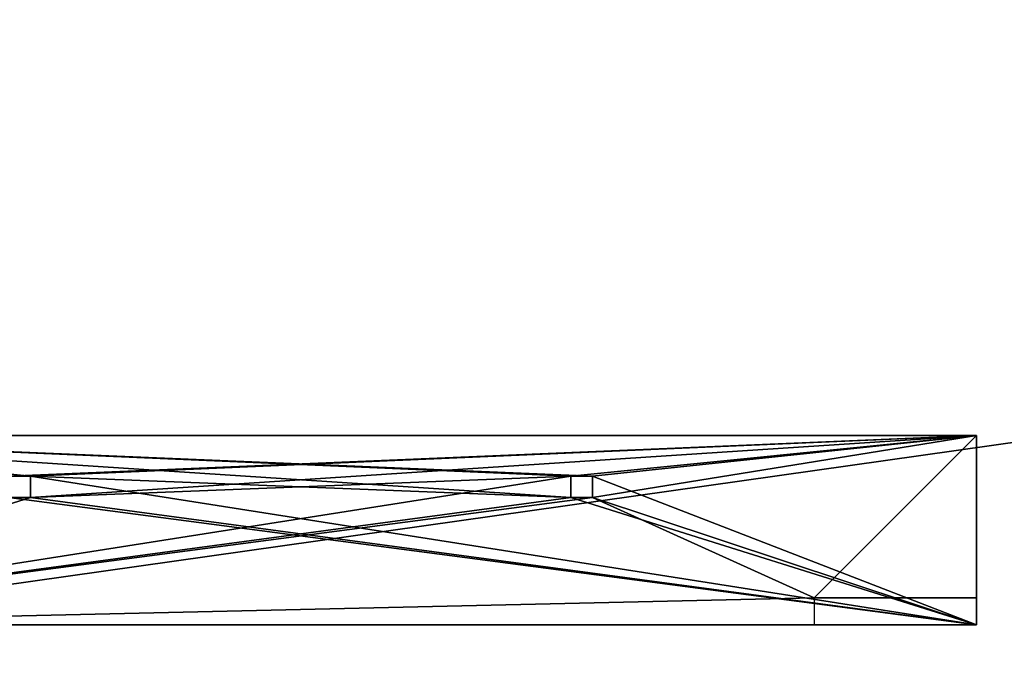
# Model space of a CAD drawing. Header units: millimetres. Extents: x -142 to 142, y -122 to 69.
# Tile 61 of 137: x -39.14 to -35.5, y 21.45 to 23.84. Entities that reach past the tile are written whole.
import ezdxf

# ---------------------------------------------------------------- set-up
doc = ezdxf.new("R2010")
doc.units = ezdxf.units.MM
doc.header["$LTSCALE"] = 65.185185
for name, color, linetype in [('1', 7, 'CONTINUOUS'), ('124', 7, 'CONTINUOUS'), ('125', 7, 'CONTINUOUS'), ('126', 7, 'CONTINUOUS'), ('127', 7, 'CONTINUOUS'), ('128', 7, 'CONTINUOUS'), ('130', 7, 'CONTINUOUS'), ('166', 7, 'CONTINUOUS'), ('167', 7, 'CONTINUOUS'), ('168', 7, 'CONTINUOUS'), ('169', 7, 'CONTINUOUS'), ('170', 7, 'CONTINUOUS'), ('172', 7, 'CONTINUOUS'), ('19', 7, 'CONTINUOUS'), ('20', 7, 'CONTINUOUS'), ('3', 7, 'CONTINUOUS'), ('40', 7, 'CONTINUOUS'), ('41', 7, 'CONTINUOUS'), ('42', 7, 'CONTINUOUS'), ('43', 7, 'CONTINUOUS'), ('44', 7, 'CONTINUOUS'), ('46', 7, 'CONTINUOUS'), ('82', 7, 'CONTINUOUS'), ('83', 7, 'CONTINUOUS'), ('84', 7, 'CONTINUOUS'), ('85', 7, 'CONTINUOUS'), ('86', 7, 'CONTINUOUS'), ('88', 7, 'CONTINUOUS')]:
    doc.layers.add(name, color=color, linetype=linetype)

msp = doc.modelspace()

# ---------------------------------------------------------------- linework, layer by layer
at = {"layer": '1', "linetype": 'Continuous'}
for points in [[(134.585, 47.9161, 129.5477), (-76.385, 47.9161, 129.5477), (134.585, 0, 134.5838), (134.585, 47.9161, 129.5477)], [(-76.385, 47.9161, 129.5477), (-76.385, 19, 132.5869), (134.585, 0, 134.5838), (-76.385, 47.9161, 129.5477)]]:
    msp.add_3dface(points, dxfattribs=at)
at = {"layer": '124', "color": 254, "linetype": 'Continuous', "true_color": 0xcad1ee}
for points in [[(-40.6, 22.3, -46.4), (-35.6, 22.3, -46.4), (-39.18, 22.15, -46.4), (-40.6, 22.3, -46.4)], [(-35.6, 22.3, -46.4), (-39.1, 22.15, -46.4), (-39.18, 22.15, -46.4), (-35.6, 22.3, -46.4)], [(-39.1, 22.15, -46.4), (-35.6, 22.3, -46.4), (-39.1, 22.07, -46.4), (-39.1, 22.15, -46.4)], [(-39.1, 22.07, -46.4), (-35.6, 22.3, -46.4), (-37.1, 22.15, -46.4), (-39.1, 22.07, -46.4)], [(-35.6, 22.3, -46.4), (-37.02, 22.15, -46.4), (-37.1, 22.15, -46.4), (-35.6, 22.3, -46.4)], [(-35.6, 22.3, -46.4), (-36.2, 21.7, -46.4), (-37.02, 22.07, -46.4), (-35.6, 22.3, -46.4)], [(-37.02, 22.15, -46.4), (-35.6, 22.3, -46.4), (-37.02, 22.07, -46.4), (-37.02, 22.15, -46.4)], [(-35.6, 21.7, -46.4), (-36.2, 21.7, -46.4), (-35.6, 22.3, -46.4), (-35.6, 21.7, -46.4)], [(-37.1, 22.07, -46.4), (-40.6, 21.6, -46.4), (-37.1, 22.15, -46.4), (-37.1, 22.07, -46.4)], [(-40.6, 21.6, -46.4), (-39.1, 22.07, -46.4), (-37.1, 22.15, -46.4), (-40.6, 21.6, -46.4)], [(-37.02, 22.07, -46.4), (-40.6, 21.6, -46.4), (-37.1, 22.07, -46.4), (-37.02, 22.07, -46.4)], [(-36.2, 21.7, -46.4), (-40.6, 21.6, -46.4), (-37.02, 22.07, -46.4), (-36.2, 21.7, -46.4)], [(-39.1, 22.07, -46.4), (-40.6, 21.6, -46.4), (-39.18, 22.07, -46.4), (-39.1, 22.07, -46.4)], [(-36.2, 21.6, -46.4), (-40.6, 21.6, -46.4), (-36.2, 21.7, -46.4), (-36.2, 21.6, -46.4)]]:
    msp.add_3dface(points, dxfattribs=at)
at = {"layer": '125', "color": 7, "linetype": 'Continuous'}
for points in [[(-35.6, 21.6, -41.4), (-40.6, 21.6, -41.4), (-39.35, 21.6, -41.65), (-35.6, 21.6, -41.4)], [(-39.35, 21.6, -46.15), (-40.6, 21.6, -46.4), (-36.85, 21.6, -46.15), (-39.35, 21.6, -46.15)], [(-40.6, 21.6, -46.4), (-36.2, 21.6, -46.4), (-36.85, 21.6, -46.15), (-40.6, 21.6, -46.4)], [(-36.85, 21.6, -41.65), (-35.6, 21.6, -41.4), (-39.35, 21.6, -41.65), (-36.85, 21.6, -41.65)], [(-35.6, 21.6, -41.4), (-36.85, 21.6, -41.65), (-36.4673, 21.6, -41.7261), (-35.6, 21.6, -41.4)], [(-36.85, 21.6, -46.15), (-36.2, 21.6, -46.4), (-36.4673, 21.6, -46.0739), (-36.85, 21.6, -46.15)], [(-36.4673, 21.6, -46.0739), (-35.6, 21.6, -45.8), (-36.1429, 21.6, -45.8571), (-36.4673, 21.6, -46.0739)], [(-36.1429, 21.6, -41.9429), (-35.6, 21.6, -41.4), (-36.4673, 21.6, -41.7261), (-36.1429, 21.6, -41.9429)], [(-36.2, 21.6, -46.4), (-35.6, 21.6, -45.8), (-36.4673, 21.6, -46.0739), (-36.2, 21.6, -46.4)], [(-36.1429, 21.6, -45.8571), (-35.6, 21.6, -45.8), (-35.9261, 21.6, -45.5327), (-36.1429, 21.6, -45.8571)], [(-35.9261, 21.6, -42.2673), (-35.6, 21.6, -41.4), (-36.1429, 21.6, -41.9429), (-35.9261, 21.6, -42.2673)], [(-35.9261, 21.6, -45.5327), (-35.6, 21.6, -45.8), (-35.85, 21.6, -45.15), (-35.9261, 21.6, -45.5327)], [(-35.85, 21.6, -42.65), (-35.6, 21.6, -41.4), (-35.9261, 21.6, -42.2673), (-35.85, 21.6, -42.65)], [(-35.85, 21.6, -45.15), (-35.6, 21.6, -41.4), (-35.85, 21.6, -42.65), (-35.85, 21.6, -45.15)], [(-35.6, 21.6, -45.8), (-35.6, 21.6, -41.4), (-35.85, 21.6, -45.15), (-35.6, 21.6, -45.8)]]:
    msp.add_3dface(points, dxfattribs=at)
at = {"layer": '126', "color": 254, "linetype": 'Continuous', "true_color": 0xcad1ee}
for points in [[(-35.6, 22.15, -42.7), (-35.6, 22.3, -41.4), (-35.6, 22.15, -42.62), (-35.6, 22.15, -42.7)], [(-35.6, 22.3, -41.4), (-35.6, 21.6, -41.4), (-35.6, 22.07, -42.62), (-35.6, 22.3, -41.4)], [(-35.6, 22.3, -41.4), (-35.6, 22.15, -42.7), (-35.6, 22.07, -43.86), (-35.6, 22.3, -41.4)], [(-35.6, 21.7, -46.4), (-35.6, 22.3, -46.4), (-35.6, 22.15, -45.18), (-35.6, 21.7, -46.4)], [(-35.6, 22.15, -45.18), (-35.6, 22.3, -41.4), (-35.6, 22.15, -45.1), (-35.6, 22.15, -45.18)], [(-35.6, 22.3, -46.4), (-35.6, 22.3, -41.4), (-35.6, 22.15, -45.18), (-35.6, 22.3, -46.4)], [(-35.6, 22.15, -42.62), (-35.6, 22.3, -41.4), (-35.6, 22.07, -42.62), (-35.6, 22.15, -42.62)], [(-35.6, 22.15, -43.94), (-35.6, 22.3, -41.4), (-35.6, 22.15, -43.86), (-35.6, 22.15, -43.94)], [(-35.6, 22.3, -41.4), (-35.6, 22.15, -43.94), (-35.6, 22.15, -45.1), (-35.6, 22.3, -41.4)], [(-35.6, 22.15, -43.86), (-35.6, 22.3, -41.4), (-35.6, 22.07, -43.86), (-35.6, 22.15, -43.86)], [(-35.6, 21.6, -45.8), (-35.6, 22.15, -45.18), (-35.6, 22.07, -45.18), (-35.6, 21.6, -45.8)], [(-35.6, 22.15, -43.94), (-35.6, 21.6, -45.8), (-35.6, 22.07, -45.1), (-35.6, 22.15, -43.94)], [(-35.6, 21.6, -45.8), (-35.6, 22.15, -43.94), (-35.6, 22.07, -43.94), (-35.6, 21.6, -45.8)], [(-35.6, 22.15, -42.7), (-35.6, 21.6, -45.8), (-35.6, 22.07, -43.86), (-35.6, 22.15, -42.7)], [(-35.6, 21.6, -45.8), (-35.6, 22.15, -42.7), (-35.6, 22.07, -42.7), (-35.6, 21.6, -45.8)], [(-35.6, 21.6, -45.8), (-35.6, 21.7, -45.8), (-35.6, 22.15, -45.18), (-35.6, 21.6, -45.8)], [(-35.6, 22.15, -45.1), (-35.6, 22.15, -43.94), (-35.6, 22.07, -45.1), (-35.6, 22.15, -45.1)], [(-35.6, 21.7, -45.8), (-35.6, 21.7, -46.4), (-35.6, 22.15, -45.18), (-35.6, 21.7, -45.8)], [(-35.6, 22.07, -43.86), (-35.6, 21.6, -45.8), (-35.6, 22.07, -43.94), (-35.6, 22.07, -43.86)], [(-35.6, 21.6, -41.4), (-35.6, 21.6, -45.8), (-35.6, 22.07, -42.62), (-35.6, 21.6, -41.4)], [(-35.6, 22.07, -42.62), (-35.6, 21.6, -45.8), (-35.6, 22.07, -42.7), (-35.6, 22.07, -42.62)], [(-35.6, 22.07, -45.1), (-35.6, 21.6, -45.8), (-35.6, 22.07, -45.18), (-35.6, 22.07, -45.1)]]:
    msp.add_3dface(points, dxfattribs=at)
at = {"layer": '127', "color": 254, "linetype": 'Continuous', "true_color": 0xcad1ee}
msp.add_3dface([(-36.2, 21.7, -46.4), (-35.6, 21.7, -46.4), (-35.6, 21.7, -45.8), (-36.2, 21.7, -46.4)], dxfattribs=at)
at = {"layer": '128', "color": 254, "linetype": 'Continuous', "true_color": 0xcad1ee}
for points in [[(-35.6, 22.3, -41.4), (-40.6, 22.3, -41.4), (-37.02, 22.15, -41.4), (-35.6, 22.3, -41.4)], [(-37.1, 22.15, -41.4), (-40.6, 22.3, -41.4), (-37.1, 22.07, -41.4), (-37.1, 22.15, -41.4)], [(-37.02, 22.15, -41.4), (-40.6, 22.3, -41.4), (-37.1, 22.15, -41.4), (-37.02, 22.15, -41.4)], [(-40.6, 22.3, -41.4), (-39.1, 22.15, -41.4), (-37.1, 22.07, -41.4), (-40.6, 22.3, -41.4)], [(-39.1, 22.15, -41.4), (-40.6, 22.3, -41.4), (-39.18, 22.15, -41.4), (-39.1, 22.15, -41.4)], [(-35.6, 21.6, -41.4), (-35.6, 22.3, -41.4), (-37.02, 22.15, -41.4), (-35.6, 21.6, -41.4)], [(-39.1, 22.15, -41.4), (-35.6, 21.6, -41.4), (-37.1, 22.07, -41.4), (-39.1, 22.15, -41.4)], [(-39.1, 22.07, -41.4), (-35.6, 21.6, -41.4), (-39.1, 22.15, -41.4), (-39.1, 22.07, -41.4)], [(-37.02, 22.07, -41.4), (-35.6, 21.6, -41.4), (-37.02, 22.15, -41.4), (-37.02, 22.07, -41.4)], [(-40.6, 21.6, -41.4), (-35.6, 21.6, -41.4), (-39.18, 22.07, -41.4), (-40.6, 21.6, -41.4)], [(-35.6, 21.6, -41.4), (-39.1, 22.07, -41.4), (-39.18, 22.07, -41.4), (-35.6, 21.6, -41.4)], [(-35.6, 21.6, -41.4), (-37.02, 22.07, -41.4), (-37.1, 22.07, -41.4), (-35.6, 21.6, -41.4)]]:
    msp.add_3dface(points, dxfattribs=at)
at = {"layer": '130', "color": 2, "linetype": 'Continuous'}
for points in [[(-36.85, 21.6, -41.65), (-39.35, 21.6, -41.65), (-36.85, 21.6, -46.15), (-36.85, 21.6, -41.65)], [(-39.35, 21.6, -41.65), (-39.35, 21.6, -46.15), (-36.85, 21.6, -46.15), (-39.35, 21.6, -41.65)], [(-36.85, 21.6, -41.65), (-36.85, 21.6, -46.15), (-36.4673, 21.6, -46.0739), (-36.85, 21.6, -41.65)], [(-36.85, 21.6, -41.65), (-36.4673, 21.6, -46.0739), (-36.4673, 21.6, -41.7261), (-36.85, 21.6, -41.65)], [(-36.1429, 21.6, -45.8571), (-36.1429, 21.6, -41.9429), (-36.4673, 21.6, -41.7261), (-36.1429, 21.6, -45.8571)], [(-36.4673, 21.6, -46.0739), (-36.1429, 21.6, -45.8571), (-36.4673, 21.6, -41.7261), (-36.4673, 21.6, -46.0739)], [(-35.9261, 21.6, -45.5327), (-35.9261, 21.6, -42.2673), (-36.1429, 21.6, -41.9429), (-35.9261, 21.6, -45.5327)], [(-36.1429, 21.6, -45.8571), (-35.9261, 21.6, -45.5327), (-36.1429, 21.6, -41.9429), (-36.1429, 21.6, -45.8571)], [(-35.85, 21.6, -45.15), (-35.85, 21.6, -42.65), (-35.9261, 21.6, -42.2673), (-35.85, 21.6, -45.15)], [(-35.9261, 21.6, -45.5327), (-35.85, 21.6, -45.15), (-35.9261, 21.6, -42.2673), (-35.9261, 21.6, -45.5327)]]:
    msp.add_3dface(points, dxfattribs=at)
at = {"layer": '166', "color": 254, "linetype": 'Continuous', "true_color": 0xcad1ee}
for points in [[(-40.6, 22.3, -71.8), (-35.6, 22.3, -71.8), (-39.18, 22.15, -71.8), (-40.6, 22.3, -71.8)], [(-35.6, 22.3, -71.8), (-39.1, 22.15, -71.8), (-39.18, 22.15, -71.8), (-35.6, 22.3, -71.8)], [(-39.1, 22.15, -71.8), (-35.6, 22.3, -71.8), (-39.1, 22.07, -71.8), (-39.1, 22.15, -71.8)], [(-39.1, 22.07, -71.8), (-35.6, 22.3, -71.8), (-37.1, 22.15, -71.8), (-39.1, 22.07, -71.8)], [(-35.6, 22.3, -71.8), (-37.02, 22.15, -71.8), (-37.1, 22.15, -71.8), (-35.6, 22.3, -71.8)], [(-35.6, 22.3, -71.8), (-36.2, 21.7, -71.8), (-37.02, 22.07, -71.8), (-35.6, 22.3, -71.8)], [(-37.02, 22.15, -71.8), (-35.6, 22.3, -71.8), (-37.02, 22.07, -71.8), (-37.02, 22.15, -71.8)], [(-35.6, 21.7, -71.8), (-36.2, 21.7, -71.8), (-35.6, 22.3, -71.8), (-35.6, 21.7, -71.8)], [(-37.1, 22.07, -71.8), (-40.6, 21.6, -71.8), (-37.1, 22.15, -71.8), (-37.1, 22.07, -71.8)], [(-40.6, 21.6, -71.8), (-39.1, 22.07, -71.8), (-37.1, 22.15, -71.8), (-40.6, 21.6, -71.8)], [(-37.02, 22.07, -71.8), (-40.6, 21.6, -71.8), (-37.1, 22.07, -71.8), (-37.02, 22.07, -71.8)], [(-36.2, 21.7, -71.8), (-40.6, 21.6, -71.8), (-37.02, 22.07, -71.8), (-36.2, 21.7, -71.8)], [(-39.1, 22.07, -71.8), (-40.6, 21.6, -71.8), (-39.18, 22.07, -71.8), (-39.1, 22.07, -71.8)], [(-36.2, 21.6, -71.8), (-40.6, 21.6, -71.8), (-36.2, 21.7, -71.8), (-36.2, 21.6, -71.8)]]:
    msp.add_3dface(points, dxfattribs=at)
at = {"layer": '167', "color": 7, "linetype": 'Continuous'}
for points in [[(-35.6, 21.6, -66.8), (-40.6, 21.6, -66.8), (-39.35, 21.6, -67.05), (-35.6, 21.6, -66.8)], [(-39.35, 21.6, -71.55), (-40.6, 21.6, -71.8), (-36.85, 21.6, -71.55), (-39.35, 21.6, -71.55)], [(-40.6, 21.6, -71.8), (-36.2, 21.6, -71.8), (-36.85, 21.6, -71.55), (-40.6, 21.6, -71.8)], [(-36.85, 21.6, -67.05), (-35.6, 21.6, -66.8), (-39.35, 21.6, -67.05), (-36.85, 21.6, -67.05)], [(-35.6, 21.6, -66.8), (-36.85, 21.6, -67.05), (-36.4673, 21.6, -67.1261), (-35.6, 21.6, -66.8)], [(-36.85, 21.6, -71.55), (-36.2, 21.6, -71.8), (-36.4673, 21.6, -71.4739), (-36.85, 21.6, -71.55)], [(-36.4673, 21.6, -71.4739), (-35.6, 21.6, -71.2), (-36.1429, 21.6, -71.2571), (-36.4673, 21.6, -71.4739)], [(-36.1429, 21.6, -67.3429), (-35.6, 21.6, -66.8), (-36.4673, 21.6, -67.1261), (-36.1429, 21.6, -67.3429)], [(-36.2, 21.6, -71.8), (-35.6, 21.6, -71.2), (-36.4673, 21.6, -71.4739), (-36.2, 21.6, -71.8)], [(-36.1429, 21.6, -71.2571), (-35.6, 21.6, -71.2), (-35.9261, 21.6, -70.9327), (-36.1429, 21.6, -71.2571)], [(-35.9261, 21.6, -67.6673), (-35.6, 21.6, -66.8), (-36.1429, 21.6, -67.3429), (-35.9261, 21.6, -67.6673)], [(-35.9261, 21.6, -70.9327), (-35.6, 21.6, -71.2), (-35.85, 21.6, -70.55), (-35.9261, 21.6, -70.9327)], [(-35.85, 21.6, -68.05), (-35.6, 21.6, -66.8), (-35.9261, 21.6, -67.6673), (-35.85, 21.6, -68.05)], [(-35.85, 21.6, -70.55), (-35.6, 21.6, -66.8), (-35.85, 21.6, -68.05), (-35.85, 21.6, -70.55)], [(-35.6, 21.6, -71.2), (-35.6, 21.6, -66.8), (-35.85, 21.6, -70.55), (-35.6, 21.6, -71.2)]]:
    msp.add_3dface(points, dxfattribs=at)
at = {"layer": '168', "color": 254, "linetype": 'Continuous', "true_color": 0xcad1ee}
for points in [[(-35.6, 22.15, -68.1), (-35.6, 22.3, -66.8), (-35.6, 22.15, -68.02), (-35.6, 22.15, -68.1)], [(-35.6, 22.3, -66.8), (-35.6, 21.6, -66.8), (-35.6, 22.07, -68.02), (-35.6, 22.3, -66.8)], [(-35.6, 22.3, -66.8), (-35.6, 22.15, -68.1), (-35.6, 22.07, -69.26), (-35.6, 22.3, -66.8)], [(-35.6, 21.7, -71.8), (-35.6, 22.3, -71.8), (-35.6, 22.15, -70.58), (-35.6, 21.7, -71.8)], [(-35.6, 22.15, -70.58), (-35.6, 22.3, -66.8), (-35.6, 22.15, -70.5), (-35.6, 22.15, -70.58)], [(-35.6, 22.3, -71.8), (-35.6, 22.3, -66.8), (-35.6, 22.15, -70.58), (-35.6, 22.3, -71.8)], [(-35.6, 22.15, -68.02), (-35.6, 22.3, -66.8), (-35.6, 22.07, -68.02), (-35.6, 22.15, -68.02)], [(-35.6, 22.15, -69.34), (-35.6, 22.3, -66.8), (-35.6, 22.15, -69.26), (-35.6, 22.15, -69.34)], [(-35.6, 22.3, -66.8), (-35.6, 22.15, -69.34), (-35.6, 22.15, -70.5), (-35.6, 22.3, -66.8)], [(-35.6, 22.15, -69.26), (-35.6, 22.3, -66.8), (-35.6, 22.07, -69.26), (-35.6, 22.15, -69.26)], [(-35.6, 21.6, -71.2), (-35.6, 22.15, -70.58), (-35.6, 22.07, -70.58), (-35.6, 21.6, -71.2)], [(-35.6, 22.15, -69.34), (-35.6, 21.6, -71.2), (-35.6, 22.07, -70.5), (-35.6, 22.15, -69.34)], [(-35.6, 21.6, -71.2), (-35.6, 22.15, -69.34), (-35.6, 22.07, -69.34), (-35.6, 21.6, -71.2)], [(-35.6, 22.15, -68.1), (-35.6, 21.6, -71.2), (-35.6, 22.07, -69.26), (-35.6, 22.15, -68.1)], [(-35.6, 21.6, -71.2), (-35.6, 22.15, -68.1), (-35.6, 22.07, -68.1), (-35.6, 21.6, -71.2)], [(-35.6, 21.6, -71.2), (-35.6, 21.7, -71.2), (-35.6, 22.15, -70.58), (-35.6, 21.6, -71.2)], [(-35.6, 22.15, -70.5), (-35.6, 22.15, -69.34), (-35.6, 22.07, -70.5), (-35.6, 22.15, -70.5)], [(-35.6, 21.7, -71.2), (-35.6, 21.7, -71.8), (-35.6, 22.15, -70.58), (-35.6, 21.7, -71.2)], [(-35.6, 22.07, -69.26), (-35.6, 21.6, -71.2), (-35.6, 22.07, -69.34), (-35.6, 22.07, -69.26)], [(-35.6, 21.6, -66.8), (-35.6, 21.6, -71.2), (-35.6, 22.07, -68.02), (-35.6, 21.6, -66.8)], [(-35.6, 22.07, -68.02), (-35.6, 21.6, -71.2), (-35.6, 22.07, -68.1), (-35.6, 22.07, -68.02)], [(-35.6, 22.07, -70.5), (-35.6, 21.6, -71.2), (-35.6, 22.07, -70.58), (-35.6, 22.07, -70.5)]]:
    msp.add_3dface(points, dxfattribs=at)
at = {"layer": '169', "color": 254, "linetype": 'Continuous', "true_color": 0xcad1ee}
msp.add_3dface([(-36.2, 21.7, -71.8), (-35.6, 21.7, -71.8), (-35.6, 21.7, -71.2), (-36.2, 21.7, -71.8)], dxfattribs=at)
at = {"layer": '170', "color": 254, "linetype": 'Continuous', "true_color": 0xcad1ee}
for points in [[(-35.6, 22.3, -66.8), (-40.6, 22.3, -66.8), (-37.02, 22.15, -66.8), (-35.6, 22.3, -66.8)], [(-37.1, 22.15, -66.8), (-40.6, 22.3, -66.8), (-37.1, 22.07, -66.8), (-37.1, 22.15, -66.8)], [(-37.02, 22.15, -66.8), (-40.6, 22.3, -66.8), (-37.1, 22.15, -66.8), (-37.02, 22.15, -66.8)], [(-40.6, 22.3, -66.8), (-39.1, 22.15, -66.8), (-37.1, 22.07, -66.8), (-40.6, 22.3, -66.8)], [(-39.1, 22.15, -66.8), (-40.6, 22.3, -66.8), (-39.18, 22.15, -66.8), (-39.1, 22.15, -66.8)], [(-35.6, 21.6, -66.8), (-35.6, 22.3, -66.8), (-37.02, 22.15, -66.8), (-35.6, 21.6, -66.8)], [(-39.1, 22.15, -66.8), (-35.6, 21.6, -66.8), (-37.1, 22.07, -66.8), (-39.1, 22.15, -66.8)], [(-39.1, 22.07, -66.8), (-35.6, 21.6, -66.8), (-39.1, 22.15, -66.8), (-39.1, 22.07, -66.8)], [(-37.02, 22.07, -66.8), (-35.6, 21.6, -66.8), (-37.02, 22.15, -66.8), (-37.02, 22.07, -66.8)], [(-40.6, 21.6, -66.8), (-35.6, 21.6, -66.8), (-39.18, 22.07, -66.8), (-40.6, 21.6, -66.8)], [(-35.6, 21.6, -66.8), (-39.1, 22.07, -66.8), (-39.18, 22.07, -66.8), (-35.6, 21.6, -66.8)], [(-35.6, 21.6, -66.8), (-37.02, 22.07, -66.8), (-37.1, 22.07, -66.8), (-35.6, 21.6, -66.8)]]:
    msp.add_3dface(points, dxfattribs=at)
at = {"layer": '172', "color": 2, "linetype": 'Continuous'}
for points in [[(-36.85, 21.6, -67.05), (-39.35, 21.6, -67.05), (-36.85, 21.6, -71.55), (-36.85, 21.6, -67.05)], [(-39.35, 21.6, -67.05), (-39.35, 21.6, -71.55), (-36.85, 21.6, -71.55), (-39.35, 21.6, -67.05)], [(-36.85, 21.6, -67.05), (-36.85, 21.6, -71.55), (-36.4673, 21.6, -71.4739), (-36.85, 21.6, -67.05)], [(-36.85, 21.6, -67.05), (-36.4673, 21.6, -71.4739), (-36.4673, 21.6, -67.1261), (-36.85, 21.6, -67.05)], [(-36.1429, 21.6, -71.2571), (-36.1429, 21.6, -67.3429), (-36.4673, 21.6, -67.1261), (-36.1429, 21.6, -71.2571)], [(-36.4673, 21.6, -71.4739), (-36.1429, 21.6, -71.2571), (-36.4673, 21.6, -67.1261), (-36.4673, 21.6, -71.4739)], [(-35.9261, 21.6, -70.9327), (-35.9261, 21.6, -67.6673), (-36.1429, 21.6, -67.3429), (-35.9261, 21.6, -70.9327)], [(-36.1429, 21.6, -71.2571), (-35.9261, 21.6, -70.9327), (-36.1429, 21.6, -67.3429), (-36.1429, 21.6, -71.2571)], [(-35.85, 21.6, -70.55), (-35.85, 21.6, -68.05), (-35.9261, 21.6, -67.6673), (-35.85, 21.6, -70.55)], [(-35.9261, 21.6, -70.9327), (-35.85, 21.6, -70.55), (-35.9261, 21.6, -67.6673), (-35.9261, 21.6, -70.9327)]]:
    msp.add_3dface(points, dxfattribs=at)
at = {"layer": '19', "linetype": 'Continuous'}
for points in [[(134.585, -21.184, -134.5838), (-134.585, -21.184, -134.5838), (134.585, 27, -136.2665), (134.585, -21.184, -134.5838)], [(-134.585, -21.184, -134.5838), (-132.385, 27, -136.2665), (134.585, 27, -136.2665), (-134.585, -21.184, -134.5838)]]:
    msp.add_3dface(points, dxfattribs=at)
at = {"layer": '20', "linetype": 'Continuous'}
for points in [[(-132.385, -21.0112, -132.3885), (132.385, -21.0112, -132.3885), (-132.385, 24.8, -133.9883), (-132.385, -21.0112, -132.3885)], [(132.385, -21.0112, -132.3885), (132.385, 24.8, -133.9883), (-132.385, 24.8, -133.9883), (132.385, -21.0112, -132.3885)]]:
    msp.add_3dface(points, dxfattribs=at)
at = {"layer": '3', "linetype": 'Continuous'}
for points in [[(132.385, -0.1727, 132.3899), (-132.385, -0.1727, 132.3899), (132.385, 46.0039, 127.5365), (132.385, -0.1727, 132.3899)], [(132.385, 46.0039, 127.5365), (-132.385, -0.1727, 132.3899), (-74.185, 16.8, 130.606), (132.385, 46.0039, 127.5365)], [(-74.185, 46.0039, 127.5365), (132.385, 46.0039, 127.5365), (-74.185, 16.8, 130.606), (-74.185, 46.0039, 127.5365)]]:
    msp.add_3dface(points, dxfattribs=at)
at = {"layer": '40', "color": 254, "linetype": 'Continuous', "true_color": 0xcad1ee}
for points in [[(-40.6, 22.3, 4.4), (-35.6, 22.3, 4.4), (-39.18, 22.15, 4.4), (-40.6, 22.3, 4.4)], [(-35.6, 22.3, 4.4), (-39.1, 22.15, 4.4), (-39.18, 22.15, 4.4), (-35.6, 22.3, 4.4)], [(-39.1, 22.15, 4.4), (-35.6, 22.3, 4.4), (-39.1, 22.07, 4.4), (-39.1, 22.15, 4.4)], [(-39.1, 22.07, 4.4), (-35.6, 22.3, 4.4), (-37.1, 22.15, 4.4), (-39.1, 22.07, 4.4)], [(-35.6, 22.3, 4.4), (-37.02, 22.15, 4.4), (-37.1, 22.15, 4.4), (-35.6, 22.3, 4.4)], [(-35.6, 22.3, 4.4), (-36.2, 21.7, 4.4), (-37.02, 22.07, 4.4), (-35.6, 22.3, 4.4)], [(-37.02, 22.15, 4.4), (-35.6, 22.3, 4.4), (-37.02, 22.07, 4.4), (-37.02, 22.15, 4.4)], [(-35.6, 21.7, 4.4), (-36.2, 21.7, 4.4), (-35.6, 22.3, 4.4), (-35.6, 21.7, 4.4)], [(-37.1, 22.07, 4.4), (-40.6, 21.6, 4.4), (-37.1, 22.15, 4.4), (-37.1, 22.07, 4.4)], [(-40.6, 21.6, 4.4), (-39.1, 22.07, 4.4), (-37.1, 22.15, 4.4), (-40.6, 21.6, 4.4)], [(-37.02, 22.07, 4.4), (-40.6, 21.6, 4.4), (-37.1, 22.07, 4.4), (-37.02, 22.07, 4.4)], [(-36.2, 21.7, 4.4), (-40.6, 21.6, 4.4), (-37.02, 22.07, 4.4), (-36.2, 21.7, 4.4)], [(-39.1, 22.07, 4.4), (-40.6, 21.6, 4.4), (-39.18, 22.07, 4.4), (-39.1, 22.07, 4.4)], [(-36.2, 21.6, 4.4), (-40.6, 21.6, 4.4), (-36.2, 21.7, 4.4), (-36.2, 21.6, 4.4)]]:
    msp.add_3dface(points, dxfattribs=at)
at = {"layer": '41', "color": 7, "linetype": 'Continuous'}
for points in [[(-35.6, 21.6, 9.4), (-40.6, 21.6, 9.4), (-39.35, 21.6, 9.15), (-35.6, 21.6, 9.4)], [(-39.35, 21.6, 4.65), (-40.6, 21.6, 4.4), (-36.85, 21.6, 4.65), (-39.35, 21.6, 4.65)], [(-40.6, 21.6, 4.4), (-36.2, 21.6, 4.4), (-36.85, 21.6, 4.65), (-40.6, 21.6, 4.4)], [(-36.85, 21.6, 9.15), (-35.6, 21.6, 9.4), (-39.35, 21.6, 9.15), (-36.85, 21.6, 9.15)], [(-35.6, 21.6, 9.4), (-36.85, 21.6, 9.15), (-36.4673, 21.6, 9.0739), (-35.6, 21.6, 9.4)], [(-36.85, 21.6, 4.65), (-36.2, 21.6, 4.4), (-36.4673, 21.6, 4.7261), (-36.85, 21.6, 4.65)], [(-36.4673, 21.6, 4.7261), (-35.6, 21.6, 5), (-36.1429, 21.6, 4.9429), (-36.4673, 21.6, 4.7261)], [(-36.1429, 21.6, 8.8571), (-35.6, 21.6, 9.4), (-36.4673, 21.6, 9.0739), (-36.1429, 21.6, 8.8571)], [(-36.2, 21.6, 4.4), (-35.6, 21.6, 5), (-36.4673, 21.6, 4.7261), (-36.2, 21.6, 4.4)], [(-36.1429, 21.6, 4.9429), (-35.6, 21.6, 5), (-35.9261, 21.6, 5.2673), (-36.1429, 21.6, 4.9429)], [(-35.9261, 21.6, 8.5327), (-35.6, 21.6, 9.4), (-36.1429, 21.6, 8.8571), (-35.9261, 21.6, 8.5327)], [(-35.9261, 21.6, 5.2673), (-35.6, 21.6, 5), (-35.85, 21.6, 5.65), (-35.9261, 21.6, 5.2673)], [(-35.85, 21.6, 8.15), (-35.6, 21.6, 9.4), (-35.9261, 21.6, 8.5327), (-35.85, 21.6, 8.15)], [(-35.85, 21.6, 5.65), (-35.6, 21.6, 9.4), (-35.85, 21.6, 8.15), (-35.85, 21.6, 5.65)], [(-35.6, 21.6, 5), (-35.6, 21.6, 9.4), (-35.85, 21.6, 5.65), (-35.6, 21.6, 5)]]:
    msp.add_3dface(points, dxfattribs=at)
at = {"layer": '42', "color": 254, "linetype": 'Continuous', "true_color": 0xcad1ee}
for points in [[(-35.6, 22.15, 8.1), (-35.6, 22.3, 9.4), (-35.6, 22.15, 8.18), (-35.6, 22.15, 8.1)], [(-35.6, 22.3, 9.4), (-35.6, 21.6, 9.4), (-35.6, 22.07, 8.18), (-35.6, 22.3, 9.4)], [(-35.6, 22.3, 9.4), (-35.6, 22.15, 8.1), (-35.6, 22.07, 6.94), (-35.6, 22.3, 9.4)], [(-35.6, 21.7, 4.4), (-35.6, 22.3, 4.4), (-35.6, 22.15, 5.62), (-35.6, 21.7, 4.4)], [(-35.6, 22.15, 5.62), (-35.6, 22.3, 9.4), (-35.6, 22.15, 5.7), (-35.6, 22.15, 5.62)], [(-35.6, 22.3, 4.4), (-35.6, 22.3, 9.4), (-35.6, 22.15, 5.62), (-35.6, 22.3, 4.4)], [(-35.6, 22.15, 8.18), (-35.6, 22.3, 9.4), (-35.6, 22.07, 8.18), (-35.6, 22.15, 8.18)], [(-35.6, 22.15, 6.86), (-35.6, 22.3, 9.4), (-35.6, 22.15, 6.94), (-35.6, 22.15, 6.86)], [(-35.6, 22.3, 9.4), (-35.6, 22.15, 6.86), (-35.6, 22.15, 5.7), (-35.6, 22.3, 9.4)], [(-35.6, 22.15, 6.94), (-35.6, 22.3, 9.4), (-35.6, 22.07, 6.94), (-35.6, 22.15, 6.94)], [(-35.6, 21.6, 5), (-35.6, 22.15, 5.62), (-35.6, 22.07, 5.62), (-35.6, 21.6, 5)], [(-35.6, 22.15, 6.86), (-35.6, 21.6, 5), (-35.6, 22.07, 5.7), (-35.6, 22.15, 6.86)], [(-35.6, 21.6, 5), (-35.6, 22.15, 6.86), (-35.6, 22.07, 6.86), (-35.6, 21.6, 5)], [(-35.6, 22.15, 8.1), (-35.6, 21.6, 5), (-35.6, 22.07, 6.94), (-35.6, 22.15, 8.1)], [(-35.6, 21.6, 5), (-35.6, 22.15, 8.1), (-35.6, 22.07, 8.1), (-35.6, 21.6, 5)], [(-35.6, 21.6, 5), (-35.6, 21.7, 5), (-35.6, 22.15, 5.62), (-35.6, 21.6, 5)], [(-35.6, 22.15, 5.7), (-35.6, 22.15, 6.86), (-35.6, 22.07, 5.7), (-35.6, 22.15, 5.7)], [(-35.6, 21.7, 5), (-35.6, 21.7, 4.4), (-35.6, 22.15, 5.62), (-35.6, 21.7, 5)], [(-35.6, 22.07, 6.94), (-35.6, 21.6, 5), (-35.6, 22.07, 6.86), (-35.6, 22.07, 6.94)], [(-35.6, 21.6, 9.4), (-35.6, 21.6, 5), (-35.6, 22.07, 8.18), (-35.6, 21.6, 9.4)], [(-35.6, 22.07, 8.18), (-35.6, 21.6, 5), (-35.6, 22.07, 8.1), (-35.6, 22.07, 8.18)], [(-35.6, 22.07, 5.7), (-35.6, 21.6, 5), (-35.6, 22.07, 5.62), (-35.6, 22.07, 5.7)]]:
    msp.add_3dface(points, dxfattribs=at)
at = {"layer": '43', "color": 254, "linetype": 'Continuous', "true_color": 0xcad1ee}
msp.add_3dface([(-36.2, 21.7, 4.4), (-35.6, 21.7, 4.4), (-35.6, 21.7, 5), (-36.2, 21.7, 4.4)], dxfattribs=at)
at = {"layer": '44', "color": 254, "linetype": 'Continuous', "true_color": 0xcad1ee}
for points in [[(-35.6, 22.3, 9.4), (-40.6, 22.3, 9.4), (-37.02, 22.15, 9.4), (-35.6, 22.3, 9.4)], [(-37.1, 22.15, 9.4), (-40.6, 22.3, 9.4), (-37.1, 22.07, 9.4), (-37.1, 22.15, 9.4)], [(-37.02, 22.15, 9.4), (-40.6, 22.3, 9.4), (-37.1, 22.15, 9.4), (-37.02, 22.15, 9.4)], [(-40.6, 22.3, 9.4), (-39.1, 22.15, 9.4), (-37.1, 22.07, 9.4), (-40.6, 22.3, 9.4)], [(-39.1, 22.15, 9.4), (-40.6, 22.3, 9.4), (-39.18, 22.15, 9.4), (-39.1, 22.15, 9.4)], [(-35.6, 21.6, 9.4), (-35.6, 22.3, 9.4), (-37.02, 22.15, 9.4), (-35.6, 21.6, 9.4)], [(-39.1, 22.15, 9.4), (-35.6, 21.6, 9.4), (-37.1, 22.07, 9.4), (-39.1, 22.15, 9.4)], [(-39.1, 22.07, 9.4), (-35.6, 21.6, 9.4), (-39.1, 22.15, 9.4), (-39.1, 22.07, 9.4)], [(-37.02, 22.07, 9.4), (-35.6, 21.6, 9.4), (-37.02, 22.15, 9.4), (-37.02, 22.07, 9.4)], [(-40.6, 21.6, 9.4), (-35.6, 21.6, 9.4), (-39.18, 22.07, 9.4), (-40.6, 21.6, 9.4)], [(-35.6, 21.6, 9.4), (-39.1, 22.07, 9.4), (-39.18, 22.07, 9.4), (-35.6, 21.6, 9.4)], [(-35.6, 21.6, 9.4), (-37.02, 22.07, 9.4), (-37.1, 22.07, 9.4), (-35.6, 21.6, 9.4)]]:
    msp.add_3dface(points, dxfattribs=at)
at = {"layer": '46', "color": 2, "linetype": 'Continuous'}
for points in [[(-36.85, 21.6, 9.15), (-39.35, 21.6, 9.15), (-36.85, 21.6, 4.65), (-36.85, 21.6, 9.15)], [(-39.35, 21.6, 9.15), (-39.35, 21.6, 4.65), (-36.85, 21.6, 4.65), (-39.35, 21.6, 9.15)], [(-36.85, 21.6, 9.15), (-36.85, 21.6, 4.65), (-36.4673, 21.6, 4.7261), (-36.85, 21.6, 9.15)], [(-36.85, 21.6, 9.15), (-36.4673, 21.6, 4.7261), (-36.4673, 21.6, 9.0739), (-36.85, 21.6, 9.15)], [(-36.1429, 21.6, 4.9429), (-36.1429, 21.6, 8.8571), (-36.4673, 21.6, 9.0739), (-36.1429, 21.6, 4.9429)], [(-36.4673, 21.6, 4.7261), (-36.1429, 21.6, 4.9429), (-36.4673, 21.6, 9.0739), (-36.4673, 21.6, 4.7261)], [(-35.9261, 21.6, 5.2673), (-35.9261, 21.6, 8.5327), (-36.1429, 21.6, 8.8571), (-35.9261, 21.6, 5.2673)], [(-36.1429, 21.6, 4.9429), (-35.9261, 21.6, 5.2673), (-36.1429, 21.6, 8.8571), (-36.1429, 21.6, 4.9429)], [(-35.85, 21.6, 5.65), (-35.85, 21.6, 8.15), (-35.9261, 21.6, 8.5327), (-35.85, 21.6, 5.65)], [(-35.9261, 21.6, 5.2673), (-35.85, 21.6, 5.65), (-35.9261, 21.6, 8.5327), (-35.9261, 21.6, 5.2673)]]:
    msp.add_3dface(points, dxfattribs=at)
at = {"layer": '82', "color": 254, "linetype": 'Continuous', "true_color": 0xcad1ee}
for points in [[(-40.6, 22.3, -21), (-35.6, 22.3, -21), (-39.18, 22.15, -21), (-40.6, 22.3, -21)], [(-35.6, 22.3, -21), (-39.1, 22.15, -21), (-39.18, 22.15, -21), (-35.6, 22.3, -21)], [(-39.1, 22.15, -21), (-35.6, 22.3, -21), (-39.1, 22.07, -21), (-39.1, 22.15, -21)], [(-39.1, 22.07, -21), (-35.6, 22.3, -21), (-37.1, 22.15, -21), (-39.1, 22.07, -21)], [(-35.6, 22.3, -21), (-37.02, 22.15, -21), (-37.1, 22.15, -21), (-35.6, 22.3, -21)], [(-35.6, 22.3, -21), (-36.2, 21.7, -21), (-37.02, 22.07, -21), (-35.6, 22.3, -21)], [(-37.02, 22.15, -21), (-35.6, 22.3, -21), (-37.02, 22.07, -21), (-37.02, 22.15, -21)], [(-35.6, 21.7, -21), (-36.2, 21.7, -21), (-35.6, 22.3, -21), (-35.6, 21.7, -21)], [(-37.1, 22.07, -21), (-40.6, 21.6, -21), (-37.1, 22.15, -21), (-37.1, 22.07, -21)], [(-40.6, 21.6, -21), (-39.1, 22.07, -21), (-37.1, 22.15, -21), (-40.6, 21.6, -21)], [(-37.02, 22.07, -21), (-40.6, 21.6, -21), (-37.1, 22.07, -21), (-37.02, 22.07, -21)], [(-36.2, 21.7, -21), (-40.6, 21.6, -21), (-37.02, 22.07, -21), (-36.2, 21.7, -21)], [(-39.1, 22.07, -21), (-40.6, 21.6, -21), (-39.18, 22.07, -21), (-39.1, 22.07, -21)], [(-36.2, 21.6, -21), (-40.6, 21.6, -21), (-36.2, 21.7, -21), (-36.2, 21.6, -21)]]:
    msp.add_3dface(points, dxfattribs=at)
at = {"layer": '83', "color": 7, "linetype": 'Continuous'}
for points in [[(-35.6, 21.6, -16), (-40.6, 21.6, -16), (-39.35, 21.6, -16.25), (-35.6, 21.6, -16)], [(-39.35, 21.6, -20.75), (-40.6, 21.6, -21), (-36.85, 21.6, -20.75), (-39.35, 21.6, -20.75)], [(-40.6, 21.6, -21), (-36.2, 21.6, -21), (-36.85, 21.6, -20.75), (-40.6, 21.6, -21)], [(-36.85, 21.6, -16.25), (-35.6, 21.6, -16), (-39.35, 21.6, -16.25), (-36.85, 21.6, -16.25)], [(-35.6, 21.6, -16), (-36.85, 21.6, -16.25), (-36.4673, 21.6, -16.3261), (-35.6, 21.6, -16)], [(-36.85, 21.6, -20.75), (-36.2, 21.6, -21), (-36.4673, 21.6, -20.6739), (-36.85, 21.6, -20.75)], [(-36.4673, 21.6, -20.6739), (-35.6, 21.6, -20.4), (-36.1429, 21.6, -20.4571), (-36.4673, 21.6, -20.6739)], [(-36.1429, 21.6, -16.5429), (-35.6, 21.6, -16), (-36.4673, 21.6, -16.3261), (-36.1429, 21.6, -16.5429)], [(-36.2, 21.6, -21), (-35.6, 21.6, -20.4), (-36.4673, 21.6, -20.6739), (-36.2, 21.6, -21)], [(-36.1429, 21.6, -20.4571), (-35.6, 21.6, -20.4), (-35.9261, 21.6, -20.1327), (-36.1429, 21.6, -20.4571)], [(-35.9261, 21.6, -16.8673), (-35.6, 21.6, -16), (-36.1429, 21.6, -16.5429), (-35.9261, 21.6, -16.8673)], [(-35.9261, 21.6, -20.1327), (-35.6, 21.6, -20.4), (-35.85, 21.6, -19.75), (-35.9261, 21.6, -20.1327)], [(-35.85, 21.6, -17.25), (-35.6, 21.6, -16), (-35.9261, 21.6, -16.8673), (-35.85, 21.6, -17.25)], [(-35.85, 21.6, -19.75), (-35.6, 21.6, -16), (-35.85, 21.6, -17.25), (-35.85, 21.6, -19.75)], [(-35.6, 21.6, -20.4), (-35.6, 21.6, -16), (-35.85, 21.6, -19.75), (-35.6, 21.6, -20.4)]]:
    msp.add_3dface(points, dxfattribs=at)
at = {"layer": '84', "color": 254, "linetype": 'Continuous', "true_color": 0xcad1ee}
for points in [[(-35.6, 22.15, -17.3), (-35.6, 22.3, -16), (-35.6, 22.15, -17.22), (-35.6, 22.15, -17.3)], [(-35.6, 22.3, -16), (-35.6, 21.6, -16), (-35.6, 22.07, -17.22), (-35.6, 22.3, -16)], [(-35.6, 22.3, -16), (-35.6, 22.15, -17.3), (-35.6, 22.07, -18.46), (-35.6, 22.3, -16)], [(-35.6, 21.7, -21), (-35.6, 22.3, -21), (-35.6, 22.15, -19.78), (-35.6, 21.7, -21)], [(-35.6, 22.15, -19.78), (-35.6, 22.3, -16), (-35.6, 22.15, -19.7), (-35.6, 22.15, -19.78)], [(-35.6, 22.3, -21), (-35.6, 22.3, -16), (-35.6, 22.15, -19.78), (-35.6, 22.3, -21)], [(-35.6, 22.15, -17.22), (-35.6, 22.3, -16), (-35.6, 22.07, -17.22), (-35.6, 22.15, -17.22)], [(-35.6, 22.15, -18.54), (-35.6, 22.3, -16), (-35.6, 22.15, -18.46), (-35.6, 22.15, -18.54)], [(-35.6, 22.3, -16), (-35.6, 22.15, -18.54), (-35.6, 22.15, -19.7), (-35.6, 22.3, -16)], [(-35.6, 22.15, -18.46), (-35.6, 22.3, -16), (-35.6, 22.07, -18.46), (-35.6, 22.15, -18.46)], [(-35.6, 21.6, -20.4), (-35.6, 22.15, -19.78), (-35.6, 22.07, -19.78), (-35.6, 21.6, -20.4)], [(-35.6, 22.15, -18.54), (-35.6, 21.6, -20.4), (-35.6, 22.07, -19.7), (-35.6, 22.15, -18.54)], [(-35.6, 21.6, -20.4), (-35.6, 22.15, -18.54), (-35.6, 22.07, -18.54), (-35.6, 21.6, -20.4)], [(-35.6, 22.15, -17.3), (-35.6, 21.6, -20.4), (-35.6, 22.07, -18.46), (-35.6, 22.15, -17.3)], [(-35.6, 21.6, -20.4), (-35.6, 22.15, -17.3), (-35.6, 22.07, -17.3), (-35.6, 21.6, -20.4)], [(-35.6, 21.6, -20.4), (-35.6, 21.7, -20.4), (-35.6, 22.15, -19.78), (-35.6, 21.6, -20.4)], [(-35.6, 22.15, -19.7), (-35.6, 22.15, -18.54), (-35.6, 22.07, -19.7), (-35.6, 22.15, -19.7)], [(-35.6, 21.7, -20.4), (-35.6, 21.7, -21), (-35.6, 22.15, -19.78), (-35.6, 21.7, -20.4)], [(-35.6, 22.07, -18.46), (-35.6, 21.6, -20.4), (-35.6, 22.07, -18.54), (-35.6, 22.07, -18.46)], [(-35.6, 21.6, -16), (-35.6, 21.6, -20.4), (-35.6, 22.07, -17.22), (-35.6, 21.6, -16)], [(-35.6, 22.07, -17.22), (-35.6, 21.6, -20.4), (-35.6, 22.07, -17.3), (-35.6, 22.07, -17.22)], [(-35.6, 22.07, -19.7), (-35.6, 21.6, -20.4), (-35.6, 22.07, -19.78), (-35.6, 22.07, -19.7)]]:
    msp.add_3dface(points, dxfattribs=at)
at = {"layer": '85', "color": 254, "linetype": 'Continuous', "true_color": 0xcad1ee}
msp.add_3dface([(-36.2, 21.7, -21), (-35.6, 21.7, -21), (-35.6, 21.7, -20.4), (-36.2, 21.7, -21)], dxfattribs=at)
at = {"layer": '86', "color": 254, "linetype": 'Continuous', "true_color": 0xcad1ee}
for points in [[(-35.6, 22.3, -16), (-40.6, 22.3, -16), (-37.02, 22.15, -16), (-35.6, 22.3, -16)], [(-37.1, 22.15, -16), (-40.6, 22.3, -16), (-37.1, 22.07, -16), (-37.1, 22.15, -16)], [(-37.02, 22.15, -16), (-40.6, 22.3, -16), (-37.1, 22.15, -16), (-37.02, 22.15, -16)], [(-40.6, 22.3, -16), (-39.1, 22.15, -16), (-37.1, 22.07, -16), (-40.6, 22.3, -16)], [(-39.1, 22.15, -16), (-40.6, 22.3, -16), (-39.18, 22.15, -16), (-39.1, 22.15, -16)], [(-35.6, 21.6, -16), (-35.6, 22.3, -16), (-37.02, 22.15, -16), (-35.6, 21.6, -16)], [(-39.1, 22.15, -16), (-35.6, 21.6, -16), (-37.1, 22.07, -16), (-39.1, 22.15, -16)], [(-39.1, 22.07, -16), (-35.6, 21.6, -16), (-39.1, 22.15, -16), (-39.1, 22.07, -16)], [(-37.02, 22.07, -16), (-35.6, 21.6, -16), (-37.02, 22.15, -16), (-37.02, 22.07, -16)], [(-40.6, 21.6, -16), (-35.6, 21.6, -16), (-39.18, 22.07, -16), (-40.6, 21.6, -16)], [(-35.6, 21.6, -16), (-39.1, 22.07, -16), (-39.18, 22.07, -16), (-35.6, 21.6, -16)], [(-35.6, 21.6, -16), (-37.02, 22.07, -16), (-37.1, 22.07, -16), (-35.6, 21.6, -16)]]:
    msp.add_3dface(points, dxfattribs=at)
at = {"layer": '88', "color": 2, "linetype": 'Continuous'}
for points in [[(-36.85, 21.6, -16.25), (-39.35, 21.6, -16.25), (-36.85, 21.6, -20.75), (-36.85, 21.6, -16.25)], [(-39.35, 21.6, -16.25), (-39.35, 21.6, -20.75), (-36.85, 21.6, -20.75), (-39.35, 21.6, -16.25)], [(-36.85, 21.6, -16.25), (-36.85, 21.6, -20.75), (-36.4673, 21.6, -20.6739), (-36.85, 21.6, -16.25)], [(-36.85, 21.6, -16.25), (-36.4673, 21.6, -20.6739), (-36.4673, 21.6, -16.3261), (-36.85, 21.6, -16.25)], [(-36.1429, 21.6, -20.4571), (-36.1429, 21.6, -16.5429), (-36.4673, 21.6, -16.3261), (-36.1429, 21.6, -20.4571)], [(-36.4673, 21.6, -20.6739), (-36.1429, 21.6, -20.4571), (-36.4673, 21.6, -16.3261), (-36.4673, 21.6, -20.6739)], [(-35.9261, 21.6, -20.1327), (-35.9261, 21.6, -16.8673), (-36.1429, 21.6, -16.5429), (-35.9261, 21.6, -20.1327)], [(-36.1429, 21.6, -20.4571), (-35.9261, 21.6, -20.1327), (-36.1429, 21.6, -16.5429), (-36.1429, 21.6, -20.4571)], [(-35.85, 21.6, -19.75), (-35.85, 21.6, -17.25), (-35.9261, 21.6, -16.8673), (-35.85, 21.6, -19.75)], [(-35.9261, 21.6, -20.1327), (-35.85, 21.6, -19.75), (-35.9261, 21.6, -16.8673), (-35.9261, 21.6, -20.1327)]]:
    msp.add_3dface(points, dxfattribs=at)

doc.saveas('drawing.dxf')
